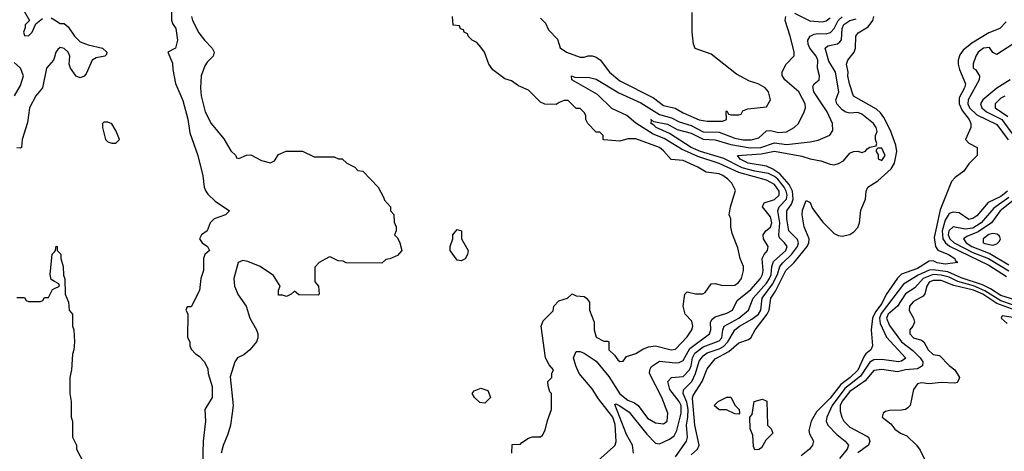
# Model space of a CAD drawing. Header units: inches. Extents: x 2671394 to 2765652, y 830470 to 955458.
# Tile 196 of 256: x 2689825 to 2694788, y 917019 to 919194. Entities that reach past the tile are written whole.
import ezdxf

# ---------------------------------------------------------------- set-up
doc = ezdxf.new("R2010")
doc.units = ezdxf.units.IN
doc.header["$MEASUREMENT"] = 0
doc.layers.add('C6981', color=7, linetype='Continuous')
doc.layers.add('C6991', color=7, linetype='Continuous')

msp = doc.modelspace()

# ---------------------------------------------------------------- linework, layer by layer
at = {"layer": 'C6981', "color": 2, "elevation": 14}
for points in [[(2689850, 919234), (2689874, 919190), (2689852.7, 919167.3), (2689852.7, 919152.7), (2689844.7, 919130), (2689850, 919114), (2689870, 919112), (2689888, 919130), (2689907.3, 919172.7), (2689940.2, 919199.8)], [(2689983.6, 919203.6), (2690000, 919193.1)], [(2689799, 918810), (2689830, 918862), (2689845.2, 918910), (2689829.3, 918950), (2689797.7, 918977.7)], [(2690000, 919004.1), (2689996, 918990), (2689960.7, 918950), (2689940.7, 918850), (2689907.3, 918810), (2689874.8, 918750), (2689864.5, 918675.5), (2689838, 918590), (2689834, 918550), (2689830, 918546), (2689810, 918548)], [(2690000, 917874.7), (2689984, 917884), (2689979, 917910), (2689988.7, 918011.3), (2690000, 918023.5)], [(2689810, 917794), (2689850, 917794), (2689858, 917778), (2689870, 917774), (2689930, 917774), (2689942, 917778), (2689950, 917794), (2689970, 917794), (2689990, 917834), (2690000, 917838.4)]]:
    msp.add_lwpolyline(points, dxfattribs=at)
at = {"layer": 'C6991', "color": 2}
for points, elevation in [([(2690590.8, 919290), (2690590.7, 919190.7), (2690594.8, 919174.8), (2690612.7, 919150), (2690621.3, 919090), (2690610.5, 919049.5), (2690572, 919030), (2690595.3, 918975.3), (2690596.9, 918943.1), (2690610, 918872), (2690647.1, 918787.1), (2690672.5, 918692.5), (2690683.4, 918623.4), (2690722.8, 918510), (2690747.5, 918407.5), (2690754.8, 918350), (2690762.8, 918330), (2690773.7, 918313.7), (2690810, 918278.8), (2690882, 918230), (2690862, 918210), (2690804.7, 918190), (2690786, 918170), (2690770.6, 918129.4), (2690742, 918110), (2690732, 918090), (2690744.7, 918070), (2690772, 918050), (2690782, 918030), (2690758, 918010), (2690751.3, 917990), (2690751, 917930), (2690738, 917890), (2690731.1, 917828.9), (2690690, 917746), (2690670, 917746), (2690662, 917730), (2690672, 917712), (2690671.6, 917591.6), (2690682, 917570), (2690682, 917550), (2690690, 917534), (2690712, 917510), (2690730, 917498), (2690756, 917470), (2690774, 917434), (2690774.8, 917410), (2690795.3, 917344.7), (2690796, 917290), (2690758, 917230), (2690761, 917170), (2690750.7, 917070), (2690746.8, 916950)], 18), ([(2690691, 919210), (2690696, 919190), (2690727.5, 919127.5), (2690756, 919090), (2690796, 919050), (2690806, 919030), (2690801, 919010), (2690770, 918979), (2690758.8, 918961.2), (2690740.5, 918910), (2690736.4, 918850), (2690740.4, 918810), (2690760.5, 918730), (2690790.8, 918670), (2690853.7, 918593.7), (2690890, 918532), (2690914, 918510), (2690918, 918498), (2690930, 918494), (2690968.4, 918511.6), (2690990, 918512), (2691044, 918484), (2691090, 918472), (2691110, 918482), (2691130, 918514), (2691168.9, 918531.1), (2691250, 918531.3), (2691310, 918502), (2691410, 918502), (2691432.7, 918492.7), (2691450, 918492), (2691474, 918470), (2691514, 918450), (2691530, 918434), (2691554, 918430), (2691632, 918350), (2691659.6, 918299.6), (2691663.6, 918283.6), (2691694, 918250), (2691694, 918230), (2691711.6, 918211.6), (2691712.7, 918172.7), (2691722, 918150), (2691722, 918130), (2691714, 918110), (2691730, 918094), (2691742, 918070), (2691752, 918030), (2691730, 918006), (2691691.6, 917988.4), (2691670, 917986), (2691650, 917966), (2691470, 917968), (2691456.4, 917976.4), (2691430, 917978), (2691390, 917998), (2691383.6, 917996.4), (2691334, 917970), (2691312.7, 917947.3), (2691312.7, 917872.7), (2691331.6, 917851.6), (2691334, 917810), (2691330, 917806), (2691232.7, 917807.3), (2691210, 917826), (2691194, 917810), (2691170, 917798), (2691150, 917806), (2691130, 917806), (2691129.1, 917830.9), (2691138, 917850), (2691104.7, 917904.7), (2691038, 917950), (2690975.3, 917975.3), (2690950, 917979.5), (2690926, 917970), (2690904, 917890), (2690907.7, 917850), (2690926.4, 917806.4), (2690966, 917750), (2690986, 917690), (2691018, 917630), (2691024.7, 917610), (2691024.7, 917590), (2691018, 917570), (2690986, 917530), (2690954.4, 917505.6), (2690922.8, 917490), (2690910.4, 917469.6), (2690886.6, 917393.4), (2690900.5, 917250), (2690896.3, 917210), (2690887.7, 917150), (2690874.6, 917105.4), (2690850, 917048.7), (2690840.4, 917010)], 22), ([(2692306, 917010), (2692307.3, 917052.7), (2692350, 917054), (2692356.4, 917063.6), (2692390, 917084.7), (2692410, 917091.3), (2692450, 917092), (2692460.4, 917099.6), (2692474.6, 917125.4), (2692486, 917174), (2692506, 917230), (2692506, 917310), (2692498, 917318), (2692488.4, 917348.4), (2692488, 917370), (2692508, 917390), (2692508, 917410), (2692515.3, 917430), (2692494.6, 917454.6), (2692475.3, 917490), (2692454, 917650), (2692463.2, 917676.8), (2692513.6, 917726.4), (2692518, 917750), (2692543.1, 917776.9), (2692586, 917790), (2692610, 917812), (2692630, 917802), (2692670, 917798), (2692682, 917790), (2692698, 917770), (2692698, 917730), (2692721, 917670), (2692721, 917630), (2692730, 917594), (2692770, 917574), (2692790, 917574), (2692794, 917570), (2692794, 917530), (2692823.6, 917503.6), (2692839.6, 917479.6), (2692850, 917472), (2692867.3, 917472.7), (2692884, 917496), (2692930, 917511.3), (2692966, 917534), (2692995.1, 917544.9), (2693030, 917550.7), (2693109.3, 917530.7), (2693130, 917534), (2693190, 917594.8), (2693212.3, 917630), (2693218, 917650), (2693213.8, 917673.8), (2693179, 917710), (2693169, 917750), (2693178, 917810), (2693190, 917822), (2693231.6, 917811.6), (2693268.4, 917811.6), (2693280.4, 917819.6), (2693310, 917862), (2693330, 917864.7), (2693370, 917854.8), (2693430, 917856), (2693448.7, 917870), (2693464, 917890), (2693473.2, 917930), (2693473.2, 917950), (2693457.2, 917990), (2693444.7, 918044.7), (2693416.5, 918116.5), (2693409, 918150), (2693409, 918190), (2693402, 918210), (2693408, 918250), (2693433.6, 918333.6), (2693415.3, 918370), (2693394, 918390), (2693370, 918409.2), (2693350, 918417), (2693284.8, 918424.8), (2693244, 918450), (2693170, 918483.7), (2693109.4, 918489.4), (2693070, 918533.2), (2693049.4, 918549.4), (2692930, 918592.7), (2692890, 918593.2), (2692850, 918582), (2692770, 918588), (2692766, 918590), (2692766, 918610), (2692750, 918626), (2692730, 918626), (2692688, 918670), (2692678, 918690), (2692678, 918710), (2692670, 918726), (2692650, 918746), (2692630, 918746), (2692590, 918786), (2692570, 918786), (2692543.6, 918776.4), (2692530, 918766), (2692472.7, 918767.3), (2692450, 918778), (2692390, 918838), (2692340.2, 918860.2), (2692304.7, 918884.7), (2692270, 918895.3), (2692210, 918941.2), (2692189.2, 918970), (2692168.7, 919030), (2692150, 919055.3), (2692130, 919078), (2692106, 919090), (2692086, 919110), (2692082, 919122), (2692066, 919130), (2692062, 919142), (2692047.3, 919147.3), (2692042, 919162), (2692010, 919166), (2692006, 919210)], 22), ([(2692450, 919202), (2692475.3, 919175.3), (2692490, 919142), (2692535.3, 919095.3), (2692550, 919052), (2692582, 919030), (2692650, 919004.7), (2692670, 919004.7), (2692690, 919011.3), (2692710, 919011.3), (2692730, 919004.7), (2692750.8, 918990.8), (2692798.8, 918930), (2692850, 918885.5), (2693019.9, 918799.9), (2693070, 918762), (2693128.6, 918748.6), (2693170, 918723.8), (2693250, 918688.7), (2693290, 918681.6), (2693370, 918682.8), (2693388, 918690), (2693386, 918730), (2693390, 918734), (2693398, 918718), (2693410, 918714), (2693450, 918714), (2693462, 918718), (2693470, 918734), (2693495.3, 918744.7), (2693590, 918754), (2693608.7, 918790), (2693599, 918830), (2693582, 918850), (2693548, 918870), (2693504.5, 918884.5), (2693438.9, 918918.9), (2693310, 919019.3), (2693229.1, 919049.1), (2693222, 919070), (2693215.3, 919130), (2693215.3, 919230)], 22), ([(2692738.4, 916970), (2692818.3, 917041.7), (2692826, 917050), (2692831.5, 917068.5), (2692826.5, 917153.5), (2692815.5, 917190), (2692743.1, 917283.1), (2692710, 917333.6), (2692645.1, 917410), (2692627.6, 917450), (2692617, 917490), (2692630, 917521), (2692650, 917522), (2692670, 917512.7), (2692730, 917472.4), (2692794.9, 917394.9), (2692850, 917308.8), (2692890, 917276.5), (2692923.4, 917263.4), (2692942, 917250), (2692990, 917184.9), (2693030, 917162), (2693070, 917156.3), (2693089.5, 917170.5), (2693091.8, 917210), (2693062.4, 917290), (2692999.6, 917410), (2693000.7, 917430), (2693010, 917446.8), (2693050, 917472.4), (2693130, 917465.3), (2693150, 917466.7), (2693170, 917475.5), (2693202.6, 917537.4), (2693302.7, 917610), (2693309.5, 917630), (2693307.3, 917670), (2693314.7, 917685.3), (2693330, 917696.4), (2693390, 917714.4), (2693418, 917730), (2693440.9, 917779.1), (2693510, 917833.4), (2693558.9, 917890), (2693569.7, 917910), (2693572.3, 917930), (2693567.3, 917990), (2693577, 918010), (2693595.1, 918030), (2693598.4, 918050), (2693574, 918090), (2693572, 918110), (2693585.2, 918130), (2693610, 918148.2), (2693616.4, 918170), (2693610, 918199.5), (2693569.4, 918250), (2693577.2, 918270), (2693630, 918287.6), (2693653.5, 918310), (2693653.8, 918330), (2693630, 918363.5), (2693590, 918385.7), (2693450, 918423.5), (2693350.3, 918469.7), (2693243.5, 918503.5), (2693161.6, 918541.6), (2693074.4, 918594.4), (2693017.5, 918617.5), (2692931.4, 918671.4), (2692885.1, 918710), (2692810, 918745.6), (2692737, 918817), (2692608.7, 918890), (2692606, 918910), (2692623.6, 918903.6), (2692697, 918903), (2692730, 918894), (2692845.8, 918825.8), (2692955.3, 918775.3), (2693050, 918716.2), (2693110, 918699.7), (2693150, 918679.2), (2693210, 918659.7), (2693270, 918629.2), (2693350, 918626), (2693430, 918597.3), (2693471.9, 918588.1), (2693512.3, 918587.7), (2693550, 918599.1), (2693590, 918633), (2693610, 918634.9), (2693650, 918625.3), (2693690, 918628.5), (2693729.2, 918650), (2693750, 918671), (2693779.3, 918730), (2693786, 918750), (2693783.7, 918770), (2693751.6, 918830), (2693681.2, 918890), (2693668.4, 918911.6), (2693668.4, 918931.6), (2693688, 918970), (2693728.4, 919011.6), (2693728.4, 919031.6), (2693709, 919111), (2693682.7, 919190), (2693686, 919210)], 18), ([(2693210, 917000.5), (2693240.9, 917030), (2693249.6, 917050.4), (2693227.7, 917150), (2693215.8, 917284.2), (2693219.3, 917300.7), (2693265.4, 917370), (2693290, 917434.8), (2693330, 917483.8), (2693399, 917521), (2693450, 917565.5), (2693498, 917582), (2693510, 917591), (2693531.5, 917630), (2693593.5, 917710), (2693603.1, 917730), (2693611.1, 917790), (2693634.3, 917825.7), (2693687.6, 917930), (2693729.1, 917970.9), (2693795.1, 918050), (2693803, 918070), (2693803.6, 918090), (2693779.5, 918150), (2693769.2, 918210), (2693770, 918234), (2693790, 918282), (2693810, 918272), (2693821.4, 918241.4), (2693872.7, 918172.7), (2693930, 918116), (2693950, 918106), (2693970, 918102.8), (2694010, 918110.8), (2694030, 918124), (2694050, 918146.8), (2694058, 918170), (2694065.4, 918234.6), (2694089, 918290), (2694092.3, 918330), (2694099.3, 918350), (2694150, 918381.3), (2694218.3, 918441.7), (2694235.1, 918470), (2694245.6, 918530), (2694241.2, 918561.2), (2694214.9, 918634.9), (2694181, 918701), (2694164.4, 918724.4), (2694143.5, 918743.5), (2694028.3, 918808.3), (2694007.3, 918870), (2693999.5, 918910), (2694000.9, 918930), (2693993.2, 918970), (2693999, 918990), (2694032, 919030), (2694037.6, 919050), (2694039.3, 919110), (2694052.1, 919127.9), (2694102, 919158), (2694125.1, 919190), (2694129.6, 919210)], 6), ([(2693730, 919227.3), (2693807.2, 919187.2), (2693870, 919183.1), (2693890, 919188.2), (2693910, 919202.4)], 18), ([(2690000, 919193.1), (2690030, 919174), (2690050, 919174), (2690070, 919158), (2690101, 919110), (2690130, 919082.8), (2690170, 919066.8), (2690242, 919050), (2690264.7, 919030), (2690262, 919018), (2690254, 919010), (2690210, 919002), (2690190.9, 918989.1), (2690159.8, 918920.2), (2690150.6, 918909.4), (2690130, 918901.2), (2690109.6, 918909.6), (2690081.2, 918950), (2690074, 918970), (2690077.2, 919010), (2690069.2, 919030), (2690050, 919049.2), (2690030, 919052.7), (2690016.8, 919043.2), (2690007.3, 919030), (2690000, 919004.1)], 14), ([(2693009, 918688.1), (2693020.9, 918680.9), (2693090, 918666.7), (2693139.6, 918639.6), (2693210, 918621.3), (2693270, 918592), (2693331, 918589), (2693410, 918565.2), (2693507.4, 918547.4), (2693561.2, 918550), (2693630, 918572.6), (2693690, 918564), (2693810, 918577.3), (2693850, 918586.8), (2693908.9, 918611.1), (2693924, 918636), (2693921.2, 918670), (2693894.5, 918730), (2693827.3, 918830), (2693823.3, 918856.7), (2693829.5, 918870.5), (2693854, 918890), (2693857.2, 918910), (2693847, 918950), (2693847.6, 918990), (2693840.5, 919010), (2693807.8, 919050), (2693798.7, 919070), (2693796.9, 919090), (2693809.4, 919110), (2693830, 919121.1), (2693850, 919124.6), (2693890, 919122), (2693911.5, 919128.5), (2693930, 919148.4), (2693950.9, 919190), (2693970, 919208.1)], 14), ([(2693131.5, 916990), (2693186.3, 917070), (2693190.9, 917089.1), (2693185.6, 917150), (2693193.2, 917190), (2693194.5, 917230), (2693187, 917267), (2693168.6, 917310), (2693171.1, 917328.9), (2693212.3, 917370), (2693231.9, 917410), (2693250, 917472.7), (2693270, 917499.5), (2693290, 917514.7), (2693350, 917534.7), (2693372.7, 917547.3), (2693394, 917570), (2693429.1, 917630.9), (2693454, 917650), (2693515.9, 917684.1), (2693548.3, 917710), (2693560.9, 917730), (2693567.7, 917790), (2693619.1, 917860.9), (2693644.1, 917910), (2693656.8, 917950), (2693671.2, 917968.8), (2693716.1, 918010), (2693746.2, 918050), (2693750.9, 918070), (2693745.9, 918085.9), (2693702.4, 918130), (2693691.1, 918190), (2693692.4, 918230), (2693715.7, 918264.3), (2693724.6, 918290), (2693720.3, 918330), (2693703, 918363), (2693656.4, 918416.4), (2693620.9, 918440.9), (2693590, 918455.3), (2693497.2, 918470), (2693456, 918490), (2693444, 918510), (2693562.2, 918517.8), (2693630, 918531.2), (2693766.7, 918506.7), (2693810, 918492.4), (2693862.8, 918482.8), (2693910, 918464.9), (2693930, 918463), (2693951.8, 918468.2), (2693977.6, 918482.4), (2694010, 918521), (2694028, 918530), (2694050, 918531.3), (2694070, 918524.7), (2694088.4, 918531.6), (2694096.4, 918543.6), (2694110, 918552), (2694142, 918558), (2694146, 918570), (2694138, 918590), (2694138, 918610), (2694148, 918630), (2694142, 918650), (2694128.7, 918670), (2694070, 918718), (2694050, 918725.2), (2694010, 918722.7), (2693990, 918727), (2693970, 918739.6), (2693944.2, 918770), (2693939.5, 918790), (2693954, 918830), (2693937.7, 918930), (2693904.1, 918984.1), (2693885.1, 919050), (2693898.4, 919061.6), (2693947.5, 919072.5), (2693958.7, 919081.3), (2693967.5, 919092.5), (2693970.9, 919150), (2693979.8, 919170), (2694009.6, 919190), (2694042, 919198)], 10), ([(2694797.3, 919182.7), (2694766, 919150), (2694710, 919127.3), (2694624.2, 919075.8), (2694579.9, 919040.1), (2694563.6, 919016.4), (2694555.3, 918990), (2694554.9, 918970), (2694562, 918942), (2694591.7, 918870), (2694588, 918850), (2694560.9, 918799.1), (2694560.3, 918770), (2694575.9, 918735.9), (2694610.4, 918690), (2694619.1, 918670), (2694618.8, 918650), (2694592, 918590), (2694610, 918572), (2694652, 918550), (2694652, 918510), (2694610, 918468), (2694584.7, 918430), (2694540.9, 918399.1), (2694521.7, 918378.3), (2694464.7, 918235.3), (2694435.3, 918095.3), (2694440.7, 918050), (2694452.7, 918032.7), (2694506, 918010), (2694538, 917990), (2694541, 917981), (2694554, 917970), (2694490, 917962.4), (2694450, 917968.3), (2694430, 917979.3), (2694410, 917976), (2694350, 917940.4), (2694269.1, 917910.9), (2694249.2, 917890.8), (2694191.8, 917808.2), (2694170, 917763), (2694139.2, 917720.8), (2694123.6, 917690), (2694116.5, 917630), (2694123.1, 917550), (2694115.5, 917530), (2694090.2, 917509.8), (2694082.2, 917497.8), (2694050, 917427.1), (2694011.5, 917390), (2693964.6, 917355.4), (2693910, 917287.1), (2693842.2, 917217.8), (2693814, 917170), (2693803.4, 917123.4), (2693806.6, 917106.6), (2693826.8, 917070), (2693820.7, 917050), (2693806, 917030), (2693763.8, 916996.2)], 6), ([(2694830.7, 919070), (2694750, 919019), (2694730, 919028.7), (2694712.9, 919052.9), (2694682.8, 919050), (2694655.5, 919030), (2694643.8, 919010), (2694631.3, 918971.3), (2694631.3, 918950), (2694642, 918942), (2694662.8, 918910), (2694660.7, 918890), (2694605.2, 918790), (2694604.5, 918770), (2694612.4, 918750), (2694650, 918714.7), (2694750, 918664.9), (2694808, 918588)], 10), ([(2694817.3, 918890), (2694750, 918848), (2694680.5, 918790), (2694668, 918770), (2694674.4, 918750), (2694698.7, 918730), (2694774.7, 918690), (2694830, 918616.9)], 14), ([(2694790, 918807.8), (2694770, 918798), (2694741.3, 918770), (2694741.3, 918750), (2694806.4, 918706.4)], 18), ([(2692918.7, 917010), (2692914.7, 917050), (2692883.6, 917103.6), (2692825.1, 917254.9), (2692830, 917257.3), (2692850, 917248), (2692896.5, 917216.5), (2692985.5, 917105.5), (2693030, 917060.4), (2693050, 917056.3), (2693100.1, 917079.9), (2693123.8, 917096.2), (2693137.2, 917122.8), (2693159.2, 917210), (2693158.7, 917250), (2693149.7, 917270), (2693102.6, 917330), (2693091.8, 917370), (2693109.7, 917390.3), (2693170, 917395.8), (2693200.9, 917430), (2693209.8, 917450), (2693216.5, 917490), (2693227.5, 917512.5), (2693270, 917544.5), (2693350, 917574.6), (2693363.5, 917590), (2693368.6, 917631.4), (2693375.6, 917650), (2693450, 917690.2), (2693498.4, 917730), (2693521.7, 917790), (2693590, 917865.2), (2693604.4, 917890), (2693613.2, 917910), (2693616.8, 917950), (2693624.4, 917975.6), (2693686.3, 918030), (2693694.3, 918050), (2693680.7, 918070), (2693654.5, 918094.5), (2693651, 918110), (2693656.8, 918170), (2693646.2, 918230), (2693654, 918250), (2693689.8, 918290), (2693692.9, 918310), (2693689, 918330), (2693678.3, 918350), (2693645.8, 918390), (2693630, 918403.2), (2693598.7, 918418.7), (2693530, 918429.9), (2693467.4, 918447.4), (2693374.3, 918494.3), (2693257, 918530), (2693209.9, 918549.9), (2693099.8, 918619.8), (2693032.7, 918650), (2693022.3, 918662.3), (2693007.6, 918670), (2693009, 918688.1)], 14), ([(2694803.6, 918330), (2694770, 918302.2), (2694706.9, 918273.1), (2694650, 918205.6), (2694630, 918192.3), (2694610, 918187), (2694560.9, 918220.9), (2694530, 918224.5), (2694510, 918217), (2694490, 918183.7), (2694475.3, 918130), (2694478.6, 918090), (2694491.1, 918070), (2694512.1, 918052.1), (2694710, 917956.2), (2694799, 917899)], 10), ([(2694810, 918297.5), (2694735.7, 918244.3), (2694671.4, 918170), (2694630, 918142.9), (2694590, 918138.2), (2694530, 918149.7), (2694508.4, 918130), (2694505.8, 918110), (2694512.6, 918090), (2694534.9, 918070), (2694630, 918020.7), (2694708.9, 917990), (2694810, 917927.9)], 14), ([(2694858, 918302), (2694767.6, 918230), (2694724.2, 918170), (2694655.7, 918124.3), (2694598.7, 918101.3), (2694583, 918090), (2694596.5, 918070), (2694624.9, 918050), (2694714.9, 918014.9), (2694810, 917958.4)], 18), ([(2690000, 918023.5), (2690006, 918030), (2690008.4, 918051.6), (2690014, 918050), (2690014, 918030), (2690032, 918012), (2690032, 917990), (2690044.7, 917950), (2690046, 917906), (2690052.7, 917887.3), (2690054, 917810), (2690072, 917770), (2690074, 917730), (2690092, 917710), (2690092, 917650), (2690098, 917630), (2690101, 917570), (2690098, 917530), (2690091.6, 917508.4), (2690086.8, 917430), (2690078, 917390), (2690078, 917310), (2690084.7, 917270), (2690084.7, 917190), (2690091.3, 917170), (2690092, 917090), (2690112, 917050), (2690112, 917030), (2690145.4, 916965.4)], 14), ([(2694841.8, 917781.8), (2694770, 917804), (2694718, 917838), (2694677.9, 917857.9), (2694570, 917893.2), (2694503.5, 917923.5), (2694430, 917932.8), (2694410, 917930.6), (2694354.2, 917905.8), (2694279.6, 917860.4), (2694167, 917713), (2694158.2, 917690), (2694162.6, 917662.6), (2694194.5, 917594.5), (2694292.2, 917487.8), (2694270, 917473.2), (2694254, 917470), (2694170, 917482), (2694130, 917479.3), (2694110, 917468.6), (2694062.4, 917397.6), (2693984.4, 917335.6), (2693920.7, 917250), (2693893, 917190), (2693890.8, 917170), (2693898.8, 917150), (2693943.1, 917103.1), (2693986, 917070), (2694002.8, 917050), (2693995.5, 917030), (2693957.4, 916982.6)], 10), ([(2690000, 917838.4), (2690026, 917850), (2690022, 917862), (2690000, 917874.7)], 14), ([(2694830, 917757.5), (2694770, 917777.5), (2694690, 917827.1), (2694632.2, 917852.2), (2694554.4, 917874.4), (2694510, 917896.1), (2694470, 917907), (2694430, 917909.9), (2694378.5, 917890), (2694336.8, 917843.2), (2694290, 917813), (2694250, 917749.5), (2694202.3, 917710), (2694194.9, 917690), (2694210, 917652.7), (2694269.1, 917570), (2694327, 917527), (2694364.2, 917490), (2694377.4, 917470), (2694375.3, 917450), (2694350, 917433.7), (2694290, 917428.5), (2694250, 917419.7), (2694170, 917431.2), (2694130, 917426.6), (2694086.2, 917373.8), (2694010, 917319.7), (2693970, 917271.1), (2693960.9, 917250), (2693960.6, 917220.6), (2693968.4, 917190), (2693979.1, 917170), (2694010, 917140.5), (2694095.6, 917095.6), (2694102.8, 917090), (2694110.8, 917070), (2694104, 917050), (2694050, 917011.2)], 14), ([(2694842.6, 917730), (2694750, 917763), (2694679.2, 917810), (2694633, 917830), (2694534, 917854), (2694470, 917879.3), (2694430, 917879.2), (2694410, 917870.9), (2694398, 917850), (2694387.4, 917812.6), (2694379, 917801), (2694330, 917773.6), (2694310.5, 917750), (2694308.9, 917728.9), (2694330.7, 917690), (2694334.8, 917670), (2694326.8, 917650), (2694311, 917630), (2694311, 917610), (2694330, 917591), (2694370, 917579.1), (2694382.8, 917570), (2694404.9, 917530), (2694430, 917506.8), (2694462, 917502), (2694510.6, 917450.6), (2694538, 917430), (2694562, 917390), (2694559.6, 917380.4), (2694550, 917366), (2694538, 917362), (2694470, 917365.2), (2694410, 917359), (2694370, 917364), (2694350, 917359), (2694330.8, 917330), (2694314, 917250), (2694302.5, 917237.5), (2694290, 917229.2), (2694270, 917225.2), (2694210, 917224), (2694190, 917219), (2694178, 917210), (2694172, 917190), (2694216.3, 917156.3), (2694236, 917130), (2694264.7, 917110), (2694297.1, 917097.1), (2694346, 917050), (2694364.5, 917024.5), (2694411.3, 916928.7)], 18), ([(2694855.3, 917690), (2694778, 917702), (2694772, 917690), (2694802, 917662)], 22)]:
    msp.add_lwpolyline(points, dxfattribs=dict(at, elevation=elevation))
for points, elevation in [([(2690270, 918678), (2690250, 918678), (2690242, 918670), (2690242, 918650), (2690258, 918590), (2690270, 918578), (2690290, 918571.3), (2690310, 918572), (2690328, 918590), (2690312.1, 918632.1), (2690290, 918668)], 18), ([(2693009, 918688.1), (2693009.1, 918689.1), (2693006, 918690)], 14), ([(2694170, 918546), (2694150, 918546), (2694142, 918538), (2694142, 918530), (2694152, 918512), (2694152.7, 918492.7), (2694170, 918484.7), (2694188, 918510)], 10), ([(2692050, 917979), (2692030, 917982), (2691995.3, 918030), (2691995.3, 918050), (2692008.7, 918090), (2692009, 918110), (2692030, 918136), (2692051.3, 918130), (2692052, 918090), (2692086, 918030), (2692082.8, 918010), (2692070, 917988.7)], 22), ([(2694730, 918116.2), (2694710, 918111.2), (2694682, 918090), (2694681, 918070), (2694690, 918066.4), (2694730, 918057.3), (2694750, 918064.7), (2694763.1, 918076.9), (2694768.7, 918090), (2694763.1, 918103.1), (2694752.7, 918112.7)], 22), ([(2692170, 917262), (2692144.7, 917264.7), (2692118, 917290), (2692106, 917310), (2692116.4, 917323.6), (2692150, 917336), (2692184.7, 917324.7), (2692198, 917290)], 22), ([(2693450, 917206), (2693430, 917208), (2693387.3, 917227.3), (2693350, 917228), (2693326, 917250), (2693346, 917270), (2693370, 917282), (2693390, 917291.3), (2693410, 917292), (2693432, 917250), (2693452, 917230), (2693454, 917210)], 2), ([(2693530, 917026), (2693523.1, 917043.1), (2693520.4, 917100.4), (2693507.3, 917132.7), (2693506, 917190), (2693516.4, 917203.6), (2693528, 917270), (2693570, 917282), (2693591.1, 917271.1), (2693594, 917150), (2693612.7, 917132.7), (2693622, 917110), (2693585.4, 917074.6), (2693563.6, 917036.4), (2693550, 917028)], 2)]:
    msp.add_lwpolyline(points, close=True, dxfattribs=dict(at, elevation=elevation))

doc.saveas('drawing.dxf')
